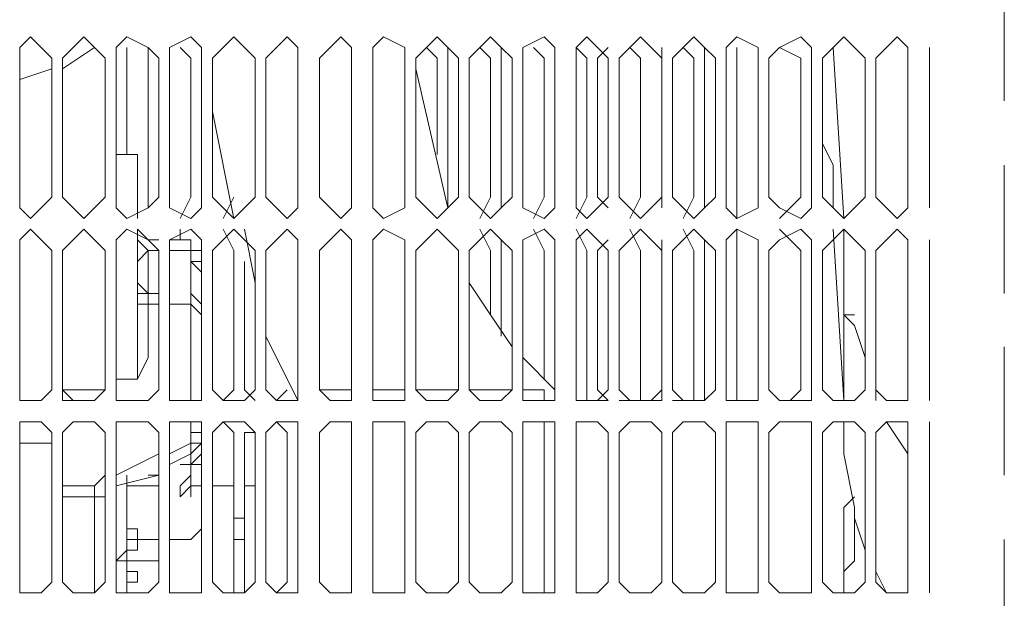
# Model space of a CAD drawing. Header units: millimetres. Extents: x 0 to 1151, y 0 to 297.
# Tile 66 of 93: x 357.97 to 361.87, y 140.21 to 142.5. Entities that reach past the tile are written whole.
import ezdxf

# ---------------------------------------------------------------- set-up
doc = ezdxf.new("R2010")
doc.units = ezdxf.units.MM
doc.header["$MEASUREMENT"] = 0
doc.layers.get('0').update_dxf_attribs({"linetype": 'CONTINUOUS'})

msp = doc.modelspace()

# ---------------------------------------------------------------- linework, layer by layer
at = {"color": 7, "linetype": 'Continuous', "lineweight": 20, "true_color": 0x000007}
for p, q in [((361.8653, 142.688), (361.8653, 142.18)), ((358.267, 142.3917), (358.14, 142.307)), ((358.3517, 141.9683), (358.3517, 142.3917)), ((358.4787, 141.799), (358.4787, 142.3917)), ((358.6903, 141.799), (358.6903, 142.3917)), ((359.664, 141.799), (359.664, 142.3917)), ((359.8757, 141.799), (359.8757, 142.3917)), ((360.5107, 141.799), (360.5107, 142.3917)), ((360.68, 141.799), (360.68, 142.3917)), ((360.8917, 141.799), (360.8917, 142.3917)), ((361.1033, 141.7567), (361.1033, 142.3917)), ((361.2303, 141.7143), (361.188, 142.3917)), ((357.9707, 141.799), (357.9707, 142.3493)), ((358.0977, 142.3493), (358.0977, 141.799)), ((358.14, 141.799), (358.14, 142.3493)), ((358.3093, 142.3493), (358.3093, 141.799)), ((358.3517, 141.799), (358.3517, 142.3493)), ((358.521, 142.3493), (358.521, 141.799)), ((358.5633, 141.799), (358.5633, 142.3493)), ((358.6903, 142.3493), (358.6903, 141.799)), ((358.7327, 141.799), (358.7327, 142.3493)), ((358.902, 142.3493), (358.902, 141.799)), ((358.9443, 141.799), (358.9443, 142.3493)), ((359.0713, 142.3493), (359.0713, 141.799)), ((359.156, 141.799), (359.156, 142.3493)), ((359.283, 142.3493), (359.283, 141.799)), ((359.3677, 141.799), (359.3677, 142.3493)), ((359.4947, 142.3493), (359.4947, 141.799)), ((359.537, 141.799), (359.537, 142.3493)), ((359.7063, 142.3493), (359.7063, 141.799)), ((359.7487, 141.799), (359.7487, 142.3493)), ((359.918, 142.3493), (359.918, 141.799)), ((359.9603, 141.799), (359.9603, 142.3493)), ((360.0873, 142.3493), (360.0873, 141.799)), ((360.172, 141.799), (360.172, 142.3493)), ((360.299, 142.3493), (360.299, 141.799)), ((360.3413, 141.799), (360.3413, 142.3493)), ((360.5107, 142.3493), (360.5107, 141.799)), ((360.553, 141.799), (360.553, 142.3493)), ((360.7223, 142.3493), (360.7223, 141.799)), ((360.7647, 141.799), (360.7647, 142.3493)), ((360.8917, 142.3493), (360.8917, 141.799)), ((360.934, 141.799), (360.934, 142.3493)), ((361.1033, 142.3493), (361.1033, 141.799)), ((361.1457, 141.799), (361.1457, 142.3493)), ((361.315, 142.3493), (361.315, 141.799)), ((361.3573, 141.799), (361.3573, 142.3493)), ((361.4843, 142.3493), (361.4843, 141.799)), ((358.0977, 142.307), (357.9707, 142.2647)), ((359.537, 142.307), (359.664, 141.7567)), ((360.7223, 141.799), (360.7223, 142.307)), ((361.569, 142.307), (361.569, 141.799)), ((357.9707, 141.926), (357.9707, 142.2647)), ((358.7327, 142.1377), (358.8173, 141.7143)), ((361.188, 141.926), (361.1457, 142.0107)), ((357.9707, 141.9683), (357.9707, 141.9683)), ((358.3517, 141.9683), (358.4363, 141.9683)), ((358.4363, 141.7143), (358.4363, 141.9683)), ((361.188, 141.7567), (361.188, 141.926)), ((361.8653, 141.926), (361.8653, 141.418)), ((358.4787, 141.799), (358.4787, 141.7567)), ((358.6057, 141.7143), (358.648, 141.799)), ((358.6903, 141.799), (358.6903, 141.7567)), ((358.775, 141.7143), (358.8173, 141.799)), ((359.664, 141.799), (359.664, 141.7567)), ((359.791, 141.7143), (359.8333, 141.799)), ((359.8757, 141.799), (359.8757, 141.7567)), ((360.0027, 141.7143), (360.045, 141.799)), ((360.0873, 141.799), (360.0873, 141.7567)), ((360.172, 141.7143), (360.2143, 141.799)), ((360.2567, 141.799), (360.299, 141.7567)), ((360.3837, 141.7143), (360.426, 141.799)), ((360.5107, 141.799), (360.5107, 141.7567)), ((360.5953, 141.7143), (360.6377, 141.799)), ((360.68, 141.799), (360.68, 141.7567)), ((360.807, 141.7143), (360.807, 141.799)), ((360.8917, 141.799), (360.8917, 141.7567)), ((360.9763, 141.7143), (361.061, 141.799)), ((358.4363, 141.672), (358.4363, 141.5873)), ((358.4363, 141.0793), (358.4363, 141.672)), ((358.6057, 141.6297), (358.6057, 141.672)), ((358.8597, 141.672), (358.902, 141.4603)), ((361.2303, 140.9947), (361.188, 141.672)), ((361.2303, 141.3333), (361.2303, 141.672)), ((358.4787, 141.6297), (358.4787, 141.6297)), ((358.6903, 141.037), (358.6903, 141.6297)), ((359.8757, 141.2487), (359.8757, 141.6297)), ((360.5107, 141.037), (360.5107, 141.6297)), ((360.68, 141.037), (360.68, 141.6297)), ((360.8917, 141.037), (360.8917, 141.6297)), ((361.1033, 141.037), (361.1033, 141.6297)), ((357.9707, 141.037), (357.9707, 141.5873)), ((358.0977, 141.5873), (358.0977, 141.037)), ((358.14, 141.037), (358.14, 141.5873)), ((358.3093, 141.5873), (358.3093, 141.037)), ((358.3517, 141.037), (358.3517, 141.5873)), ((358.4363, 141.5873), (358.4363, 141.5873)), ((358.4787, 141.5873), (358.4787, 141.3757)), ((358.4787, 141.5873), (358.521, 141.5873)), ((358.4787, 141.5873), (358.4787, 141.545)), ((358.521, 141.5873), (358.521, 141.037)), ((358.5633, 141.037), (358.5633, 141.5873)), ((358.648, 141.5873), (358.648, 141.5873)), ((358.6903, 141.5027), (358.6903, 141.5873)), ((358.6903, 141.5873), (358.6903, 141.037)), ((358.7327, 141.037), (358.7327, 141.5873)), ((358.902, 141.5873), (358.902, 141.037)), ((358.9443, 141.037), (358.9443, 141.5873)), ((359.0713, 141.5873), (359.0713, 141.037)), ((359.156, 141.037), (359.156, 141.5873)), ((359.283, 141.5873), (359.283, 141.037)), ((359.3677, 141.037), (359.3677, 141.5873)), ((359.4947, 141.5873), (359.4947, 141.037)), ((359.537, 141.037), (359.537, 141.5873)), ((359.7063, 141.5873), (359.7063, 141.037)), ((359.7487, 141.037), (359.7487, 141.5873)), ((359.918, 141.5873), (359.918, 141.037)), ((359.9603, 141.037), (359.9603, 141.5873)), ((360.0873, 141.5873), (360.0873, 141.037)), ((360.172, 141.037), (360.172, 141.5873)), ((360.299, 141.5873), (360.299, 141.037)), ((360.3413, 141.037), (360.3413, 141.5873)), ((360.5107, 141.5873), (360.5107, 141.037)), ((360.553, 141.037), (360.553, 141.5873)), ((360.7223, 141.5873), (360.7223, 141.037)), ((360.7647, 141.037), (360.7647, 141.5873)), ((360.8917, 141.5873), (360.8917, 141.037)), ((360.934, 141.037), (360.934, 141.5873)), ((361.1033, 141.5873), (361.1033, 141.037)), ((361.1457, 141.037), (361.1457, 141.5873)), ((361.315, 141.5873), (361.315, 141.037)), ((361.3573, 141.037), (361.3573, 141.5873)), ((361.4843, 141.5873), (361.4843, 141.037)), ((358.4363, 141.545), (358.4363, 141.4603)), ((358.6903, 141.545), (358.648, 141.545)), ((358.6903, 141.545), (358.6903, 141.545)), ((358.8597, 141.545), (358.8597, 141.037)), ((360.7223, 141.0793), (360.7223, 141.545)), ((361.569, 141.545), (361.569, 141.0793)), ((358.4363, 141.418), (358.4363, 141.4603)), ((358.4787, 141.418), (358.521, 141.418)), ((358.4787, 141.418), (358.4787, 141.164)), ((358.4787, 141.3757), (358.521, 141.3757)), ((358.4787, 141.3757), (358.521, 141.3757)), ((358.648, 141.3757), (358.648, 141.3757)), ((361.2303, 141.3333), (361.2303, 141.3757)), ((358.4363, 141.3333), (358.4363, 141.291)), ((361.2303, 141.3333), (361.2727, 141.3333)), ((361.2727, 141.3333), (361.2727, 141.3333)), ((358.648, 141.291), (358.648, 140.9947)), ((358.9443, 141.2487), (359.0713, 140.9947)), ((358.4363, 141.2063), (358.4363, 141.2063)), ((361.8653, 141.2063), (361.8653, 140.6983)), ((359.9603, 141.164), (360.0873, 141.037)), ((361.2303, 141.037), (361.2303, 141.1217)), ((358.3517, 141.0793), (358.4363, 141.0793)), ((358.4363, 141.0793), (358.4363, 141.0793)), ((358.14, 141.037), (358.1823, 141.037)), ((358.14, 140.9947), (358.14, 141.037)), ((358.14, 141.037), (358.3093, 141.037)), ((358.6903, 141.037), (358.6903, 140.9947)), ((358.775, 140.9947), (358.8173, 141.037)), ((358.8597, 141.037), (358.902, 140.9947)), ((358.9867, 140.9947), (359.029, 141.037)), ((359.029, 141.037), (359.029, 141.037)), ((359.0713, 140.9947), (359.0713, 141.037)), ((359.0713, 141.037), (359.0713, 141.037)), ((359.156, 141.037), (359.283, 141.037)), ((359.3677, 141.037), (359.4947, 141.037)), ((359.537, 141.037), (359.7063, 141.037)), ((359.7487, 141.037), (359.918, 141.037)), ((359.9603, 141.037), (360.045, 141.037)), ((360.045, 140.9947), (360.045, 141.037)), ((360.2143, 140.9947), (360.2143, 141.037)), ((360.2567, 141.037), (360.299, 140.9947)), ((360.426, 140.9947), (360.426, 141.037)), ((360.5107, 141.037), (360.5107, 140.9947)), ((360.6377, 140.9947), (360.6377, 141.037)), ((360.68, 141.037), (360.68, 140.9947)), ((360.807, 140.9947), (360.807, 141.037)), ((360.8917, 141.037), (360.8917, 140.9947)), ((361.0187, 140.9947), (361.061, 141.037)), ((361.1033, 141.037), (361.1033, 140.9947)), ((361.2303, 140.9947), (361.2303, 141.037)), ((361.3573, 140.9947), (361.3573, 141.037)), ((358.14, 140.9947), (358.1823, 140.9947)), ((359.0713, 140.9947), (359.0713, 140.9947)), ((360.172, 140.9947), (360.172, 140.9947)), ((360.172, 140.9947), (360.299, 140.9947)), ((360.3413, 140.9947), (360.5107, 140.9947)), ((360.553, 140.9947), (360.68, 140.9947)), ((360.7647, 140.9947), (360.8917, 140.9947)), ((360.9763, 140.9947), (361.1033, 140.9947)), ((361.188, 140.9947), (361.2303, 140.9947)), ((357.9707, 140.91), (357.9707, 140.8253)), ((358.1823, 140.91), (358.1823, 140.91)), ((358.648, 140.8677), (358.648, 140.91)), ((358.648, 140.91), (358.648, 140.8677)), ((359.0713, 140.2327), (359.0713, 140.91)), ((359.0713, 140.2327), (359.0713, 140.91)), ((359.0713, 140.91), (359.0713, 140.2327)), ((359.0713, 140.91), (359.0713, 140.2327)), ((360.045, 140.2327), (360.045, 140.91)), ((361.2303, 140.8677), (361.2303, 140.91)), ((361.4843, 140.783), (361.3997, 140.91)), ((357.9707, 140.275), (357.9707, 140.8677)), ((358.0977, 140.8677), (358.0977, 140.275)), ((358.14, 140.8677), (358.14, 140.8253)), ((358.14, 140.275), (358.14, 140.8677)), ((358.3093, 140.8677), (358.3093, 140.275)), ((358.3517, 140.275), (358.3517, 140.8677)), ((358.521, 140.8677), (358.521, 140.275)), ((358.5633, 140.275), (358.5633, 140.8677)), ((358.648, 140.8677), (358.648, 140.8677)), ((358.648, 140.8253), (358.648, 140.8677)), ((358.648, 140.8677), (358.6903, 140.8677)), ((358.648, 140.8677), (358.6903, 140.8677)), ((358.648, 140.8677), (358.648, 140.8677)), ((358.6903, 140.8677), (358.6903, 140.275)), ((358.6903, 140.656), (358.6903, 140.8677)), ((358.7327, 140.275), (358.7327, 140.8677)), ((358.902, 140.8677), (358.902, 140.275)), ((358.9443, 140.275), (358.9443, 140.8677)), ((359.0713, 140.8677), (359.0713, 140.275)), ((359.156, 140.275), (359.156, 140.8677)), ((359.283, 140.8677), (359.283, 140.275)), ((359.3677, 140.275), (359.3677, 140.8677)), ((359.4947, 140.8677), (359.4947, 140.275)), ((359.537, 140.275), (359.537, 140.8677)), ((359.7063, 140.8677), (359.7063, 140.275)), ((359.7487, 140.275), (359.7487, 140.8677)), ((359.918, 140.8677), (359.918, 140.275)), ((359.9603, 140.275), (359.9603, 140.8677)), ((360.0873, 140.8677), (360.0873, 140.275)), ((360.172, 140.275), (360.172, 140.8677)), ((360.299, 140.8677), (360.299, 140.275)), ((360.3413, 140.275), (360.3413, 140.8677)), ((360.5107, 140.8677), (360.5107, 140.275)), ((360.553, 140.275), (360.553, 140.8677)), ((360.7223, 140.8677), (360.7223, 140.275)), ((360.7647, 140.275), (360.7647, 140.8677)), ((360.8917, 140.8677), (360.8917, 140.275)), ((360.934, 140.275), (360.934, 140.8677)), ((361.1033, 140.8677), (361.1033, 140.275)), ((361.1457, 140.275), (361.1457, 140.8677)), ((361.2303, 140.8677), (361.2303, 140.8677)), ((361.315, 140.8677), (361.315, 140.275)), ((361.3573, 140.275), (361.3573, 140.8677)), ((361.4843, 140.8677), (361.4843, 140.275)), ((357.9707, 140.8253), (358.0977, 140.8253)), ((358.648, 140.8253), (358.6903, 140.8253)), ((360.7223, 140.3173), (360.7223, 140.8253)), ((361.569, 140.8253), (361.569, 140.3173)), ((358.521, 140.783), (358.3517, 140.6983)), ((358.648, 140.783), (358.5633, 140.7407)), ((358.648, 140.783), (358.648, 140.783)), ((358.648, 140.783), (358.648, 140.783)), ((358.648, 140.7407), (358.648, 140.783)), ((358.648, 140.783), (358.648, 140.783)), ((358.6057, 140.7407), (358.6057, 140.7407)), ((358.6057, 140.7407), (358.6057, 140.7407)), ((358.6057, 140.7407), (358.6057, 140.7407)), ((358.648, 140.7407), (358.6057, 140.7407)), ((358.3093, 140.6983), (358.267, 140.656)), ((358.521, 140.6983), (358.3517, 140.656)), ((358.394, 140.4867), (358.394, 140.6983)), ((358.521, 140.6983), (358.4787, 140.6983)), ((361.569, 140.656), (361.569, 140.6983)), ((358.14, 140.656), (358.267, 140.656)), ((358.267, 140.656), (358.14, 140.656)), ((358.267, 140.656), (358.267, 140.6137)), ((358.267, 140.656), (358.267, 140.656)), ((358.394, 140.2327), (358.394, 140.656)), ((358.394, 140.656), (358.521, 140.656)), ((358.5633, 140.4867), (358.5633, 140.656)), ((358.5633, 140.656), (358.5633, 140.656)), ((358.648, 140.656), (358.6057, 140.6137)), ((358.6057, 140.656), (358.6057, 140.6137)), ((358.648, 140.6137), (358.648, 140.656)), ((358.648, 140.656), (358.6903, 140.656)), ((358.648, 140.656), (358.6903, 140.656)), ((358.7327, 140.656), (358.8173, 140.656)), ((358.8173, 140.2327), (358.8173, 140.656)), ((358.8597, 140.656), (358.8597, 140.5713)), ((358.902, 140.656), (358.8597, 140.656)), ((358.8597, 140.656), (358.8597, 140.656)), ((358.8597, 140.6137), (358.8597, 140.656)), ((358.902, 140.656), (358.902, 140.5713)), ((358.14, 140.6137), (358.2247, 140.6137)), ((358.267, 140.6137), (358.2247, 140.6137)), ((358.267, 140.6137), (358.3093, 140.6137)), ((358.267, 140.6137), (358.267, 140.6137)), ((358.267, 140.275), (358.267, 140.6137)), ((358.3093, 140.6137), (358.267, 140.6137)), ((358.8597, 140.4867), (358.8597, 140.6137)), ((361.2727, 140.6137), (361.2303, 140.5713)), ((358.8597, 140.2327), (358.8597, 140.5713)), ((358.902, 140.5713), (358.902, 140.275)), ((361.2303, 140.5713), (361.2303, 140.2327)), ((361.2303, 140.3173), (361.2303, 140.5713)), ((358.8173, 140.2327), (358.8173, 140.529)), ((361.2727, 140.529), (361.2727, 140.529)), ((358.394, 140.4867), (358.394, 140.2327)), ((358.394, 140.2327), (358.394, 140.4867)), ((358.5633, 140.4443), (358.5633, 140.4867)), ((358.394, 140.4443), (358.521, 140.4443)), ((358.5633, 140.402), (358.5633, 140.4443)), ((358.5633, 140.4443), (358.648, 140.4443)), ((358.648, 140.4443), (358.5633, 140.4443)), ((358.5633, 140.4443), (358.648, 140.4443)), ((358.648, 140.4443), (358.648, 140.4443)), ((358.8173, 140.4443), (358.8597, 140.4443)), ((361.2303, 140.2327), (361.2303, 140.4443)), ((361.8653, 140.4443), (361.8653, 139.9363)), ((358.3517, 140.3597), (358.394, 140.402)), ((358.5633, 140.3597), (358.5633, 140.402)), ((358.3517, 140.3597), (358.3517, 140.2327)), ((358.3517, 140.275), (358.3517, 140.3597)), ((358.3517, 140.3597), (358.3517, 140.275)), ((358.3517, 140.275), (358.3517, 140.3597)), ((358.394, 140.3597), (358.521, 140.3597)), ((358.5633, 140.3597), (358.5633, 140.3173)), ((358.5633, 140.3597), (358.5633, 140.3597)), ((358.394, 140.3173), (358.4363, 140.3173)), ((358.4363, 140.275), (358.4363, 140.3173)), ((358.4363, 140.275), (358.4363, 140.3173)), ((358.4363, 140.3173), (358.4363, 140.275)), ((358.4363, 140.3173), (358.4363, 140.275)), ((358.5633, 140.275), (358.5633, 140.3173)), ((361.2303, 140.275), (361.2303, 140.3173)), ((361.3997, 140.2327), (361.3573, 140.3173)), ((358.267, 140.275), (358.267, 140.2327)), ((358.5633, 140.2327), (358.5633, 140.275)), ((358.9867, 140.2327), (359.029, 140.275)), ((361.2303, 140.275), (361.2303, 140.2327)), ((361.2303, 140.275), (361.2303, 140.275)), ((361.2303, 140.275), (361.2303, 140.275)), ((361.2303, 140.275), (361.2303, 140.275))]:
    msp.add_line(p, q, dxfattribs=at)
for points in [[(358.0977, 142.3493), (358.0553, 142.3917), (358.013, 142.434), (357.9707, 142.3917), (357.9707, 142.3493)], [(358.3093, 142.3493), (358.267, 142.3917), (358.2247, 142.434), (358.1823, 142.3917), (358.14, 142.3493)], [(358.521, 142.3493), (358.4787, 142.3917), (358.394, 142.434), (358.3517, 142.3917), (358.3517, 142.3493)], [(358.6903, 142.3493), (358.6903, 142.3917), (358.648, 142.434), (358.5633, 142.3917), (358.5633, 142.3493)], [(358.902, 142.3493), (358.8597, 142.3917), (358.8173, 142.434), (358.775, 142.3917), (358.7327, 142.3493)], [(359.0713, 142.3493), (359.0713, 142.3917), (359.029, 142.434), (358.9867, 142.3917), (358.9443, 142.3493)], [(359.283, 142.3493), (359.283, 142.3917), (359.2407, 142.434), (359.1983, 142.3917), (359.156, 142.3493)], [(359.4947, 142.3493), (359.4947, 142.3917), (359.41, 142.434), (359.3677, 142.3917), (359.3677, 142.3493)], [(359.7063, 142.3493), (359.664, 142.3917), (359.6217, 142.434), (359.5793, 142.3917), (359.537, 142.3493)], [(359.918, 142.3493), (359.8757, 142.3917), (359.8333, 142.434), (359.791, 142.3917), (359.7487, 142.3493)], [(360.0873, 142.3493), (360.0873, 142.3917), (360.045, 142.434), (359.9603, 142.3917), (359.9603, 142.3493)], [(360.299, 142.3493), (360.2567, 142.3917), (360.2143, 142.434), (360.172, 142.3917), (360.172, 142.3493)], [(360.5107, 142.3493), (360.4683, 142.3917), (360.426, 142.434), (360.3837, 142.3917), (360.3413, 142.3493)], [(360.7223, 142.3493), (360.68, 142.3917), (360.6377, 142.434), (360.5953, 142.3917), (360.553, 142.3493)], [(360.8917, 142.3493), (360.8917, 142.3917), (360.807, 142.434), (360.7647, 142.3917), (360.7647, 142.3493)], [(361.1033, 142.3493), (361.1033, 142.3917), (361.061, 142.434), (360.9763, 142.3917), (360.934, 142.3493)], [(361.315, 142.3493), (361.2727, 142.3917), (361.2303, 142.434), (361.188, 142.3917), (361.1457, 142.3493)], [(361.4843, 142.3493), (361.4843, 142.3917), (361.442, 142.434), (361.3997, 142.3917), (361.3573, 142.3493)], [(358.3517, 141.9683), (358.3517, 142.3917), (358.3517, 141.926)], [(358.394, 142.3917), (358.394, 142.3493), (358.394, 141.9683)], [(358.6057, 142.3917), (358.648, 142.3493), (358.648, 141.799)], [(359.5793, 142.3917), (359.6217, 142.3493), (359.6217, 141.9683)], [(359.791, 142.3917), (359.8333, 142.3493), (359.8333, 141.799)], [(360.0027, 142.3917), (360.045, 142.3493), (360.045, 141.799)], [(360.0873, 141.799), (360.0873, 142.3493), (360.0873, 142.3917)], [(360.172, 142.3917), (360.2143, 142.3493), (360.2143, 141.799)], [(360.2567, 141.799), (360.2567, 142.3493), (360.299, 142.3917)], [(360.3837, 142.3917), (360.426, 142.3493), (360.426, 141.799)], [(360.5953, 142.3917), (360.6377, 142.3493), (360.6377, 141.799)], [(360.807, 142.3917), (360.807, 142.3493), (360.807, 141.799)], [(360.9763, 142.3917), (361.061, 142.3493), (361.061, 141.799)], [(361.569, 141.7567), (361.569, 141.799), (361.569, 142.3493), (361.569, 142.3917)], [(357.9707, 141.799), (357.9707, 141.7567), (358.013, 141.7143), (358.0553, 141.7567), (358.0977, 141.799)], [(358.14, 141.799), (358.1823, 141.7567), (358.2247, 141.7143), (358.267, 141.7567), (358.3093, 141.799)], [(358.3517, 141.799), (358.3517, 141.7567), (358.394, 141.7143), (358.4787, 141.7567), (358.521, 141.799)], [(358.5633, 141.799), (358.5633, 141.7567), (358.648, 141.7143), (358.6903, 141.7567), (358.6903, 141.799)], [(358.7327, 141.799), (358.775, 141.7567), (358.8173, 141.7143), (358.8597, 141.7567), (358.902, 141.799)], [(358.9443, 141.799), (358.9867, 141.7567), (359.029, 141.7143), (359.0713, 141.7567), (359.0713, 141.799)], [(359.156, 141.799), (359.1983, 141.7567), (359.2407, 141.7143), (359.283, 141.7567), (359.283, 141.799)], [(359.3677, 141.799), (359.3677, 141.7567), (359.41, 141.7143), (359.4947, 141.7567), (359.4947, 141.799)], [(359.537, 141.799), (359.5793, 141.7567), (359.6217, 141.7143), (359.664, 141.7567), (359.7063, 141.799)], [(359.7487, 141.799), (359.791, 141.7567), (359.8333, 141.7143), (359.8757, 141.7567), (359.918, 141.799)], [(359.9603, 141.799), (359.9603, 141.7567), (360.045, 141.7143), (360.0873, 141.7567), (360.0873, 141.799)], [(360.172, 141.799), (360.172, 141.7567), (360.2143, 141.7143), (360.2567, 141.7567), (360.299, 141.799)], [(360.3413, 141.799), (360.3837, 141.7567), (360.426, 141.7143), (360.4683, 141.7567), (360.5107, 141.799)], [(360.553, 141.799), (360.5953, 141.7567), (360.6377, 141.7143), (360.68, 141.7567), (360.7223, 141.799)], [(360.7647, 141.799), (360.7647, 141.7567), (360.807, 141.7143), (360.8917, 141.7567), (360.8917, 141.799)], [(360.934, 141.799), (360.9763, 141.7567), (361.061, 141.7143), (361.1033, 141.7567), (361.1033, 141.799)], [(361.1457, 141.799), (361.188, 141.7567), (361.2303, 141.7143), (361.2727, 141.7567), (361.315, 141.799)], [(361.3573, 141.799), (361.3997, 141.7567), (361.442, 141.7143), (361.4843, 141.7567), (361.4843, 141.799)], [(358.0977, 141.5873), (358.0553, 141.6297), (358.013, 141.672), (357.9707, 141.6297), (357.9707, 141.5873)], [(358.3093, 141.5873), (358.267, 141.6297), (358.2247, 141.672), (358.1823, 141.6297), (358.14, 141.5873)], [(358.521, 141.5873), (358.4787, 141.6297), (358.394, 141.672), (358.3517, 141.6297), (358.3517, 141.5873)], [(358.4363, 141.2063), (358.4363, 141.545), (358.4787, 141.5873), (358.4363, 141.6297), (358.4363, 141.672), (358.4363, 141.545)], [(358.4363, 141.672), (358.4787, 141.6297), (358.521, 141.6297)], [(358.6903, 141.5873), (358.6903, 141.6297), (358.648, 141.672), (358.5633, 141.6297), (358.5633, 141.5873)], [(358.902, 141.5873), (358.8597, 141.6297), (358.8173, 141.672), (358.775, 141.6297), (358.7327, 141.5873)], [(358.775, 141.672), (358.8173, 141.5873), (358.8173, 141.037)], [(359.0713, 141.5873), (359.0713, 141.6297), (359.029, 141.672), (358.9867, 141.6297), (358.9443, 141.5873)], [(359.283, 141.5873), (359.283, 141.6297), (359.2407, 141.672), (359.1983, 141.6297), (359.156, 141.5873)], [(359.4947, 141.5873), (359.4947, 141.6297), (359.41, 141.672), (359.3677, 141.6297), (359.3677, 141.5873)], [(359.7063, 141.5873), (359.664, 141.6297), (359.6217, 141.672), (359.5793, 141.6297), (359.537, 141.5873)], [(359.918, 141.5873), (359.8757, 141.6297), (359.8333, 141.672), (359.791, 141.6297), (359.7487, 141.5873)], [(359.791, 141.672), (359.8333, 141.5873), (359.8333, 141.3333)], [(360.0873, 141.5873), (360.0873, 141.6297), (360.045, 141.672), (359.9603, 141.6297), (359.9603, 141.5873)], [(360.0027, 141.672), (360.045, 141.5873), (360.045, 141.0793)], [(360.299, 141.5873), (360.2567, 141.6297), (360.2143, 141.672), (360.172, 141.6297), (360.172, 141.5873)], [(360.172, 141.672), (360.2143, 141.5873), (360.2143, 141.037)], [(360.5107, 141.5873), (360.4683, 141.6297), (360.426, 141.672), (360.3837, 141.6297), (360.3413, 141.5873)], [(360.3837, 141.672), (360.426, 141.5873), (360.426, 141.037)], [(360.7223, 141.5873), (360.68, 141.6297), (360.6377, 141.672), (360.5953, 141.6297), (360.553, 141.5873)], [(360.5953, 141.672), (360.6377, 141.5873), (360.6377, 141.037)], [(360.8917, 141.5873), (360.8917, 141.6297), (360.807, 141.672), (360.7647, 141.6297), (360.7647, 141.5873)], [(360.807, 141.672), (360.807, 141.5873), (360.807, 141.037)], [(361.1033, 141.5873), (361.1033, 141.6297), (361.061, 141.672), (360.9763, 141.6297), (360.934, 141.5873)], [(360.9763, 141.672), (361.061, 141.5873), (361.061, 141.037)], [(361.315, 141.5873), (361.2727, 141.6297), (361.2303, 141.672), (361.188, 141.6297), (361.1457, 141.5873)], [(361.4843, 141.5873), (361.4843, 141.6297), (361.442, 141.672), (361.3997, 141.6297), (361.3573, 141.5873)], [(358.648, 141.5873), (358.648, 141.6297), (358.5633, 141.6297)], [(360.0873, 141.037), (360.0873, 141.5873), (360.0873, 141.6297)], [(360.2567, 141.037), (360.2567, 141.5873), (360.299, 141.6297)], [(361.569, 140.9947), (361.569, 141.037), (361.569, 141.5873), (361.569, 141.6297)], [(358.5633, 141.5873), (358.648, 141.5873), (358.6903, 141.5873)], [(358.648, 141.5873), (358.648, 141.545), (358.6903, 141.545)], [(358.5633, 141.3757), (358.648, 141.3757), (358.648, 141.545)], [(358.648, 141.545), (358.6903, 141.5027), (358.6903, 141.3757)], [(358.4363, 141.4603), (358.4787, 141.418), (358.4363, 141.418)], [(359.7487, 141.4603), (359.8333, 141.3333), (359.918, 141.2063)], [(358.648, 141.418), (358.6903, 141.3757), (358.6903, 141.3333), (358.648, 141.3757)], [(358.521, 141.3757), (358.4787, 141.3757), (358.4787, 141.164), (358.4363, 141.0793)], [(358.4363, 141.3757), (358.4787, 141.3757), (358.4363, 141.3757), (358.4363, 141.3333)], [(358.648, 140.9947), (358.648, 141.3757), (358.5633, 141.3757)], [(361.315, 141.164), (361.2727, 141.291), (361.2303, 141.3333), (361.2303, 140.9947)], [(357.9707, 141.037), (357.9707, 140.9947), (358.0553, 140.9947), (358.0977, 141.037)], [(358.14, 141.037), (358.1823, 140.9947), (358.267, 140.9947), (358.3093, 141.037)], [(358.3517, 141.037), (358.3517, 140.9947), (358.4787, 140.9947), (358.521, 141.037)], [(358.5633, 141.037), (358.5633, 140.9947), (358.6903, 140.9947), (358.6903, 141.037)], [(358.7327, 141.037), (358.775, 140.9947), (358.8597, 140.9947), (358.902, 141.037)], [(358.9443, 141.037), (358.9867, 140.9947), (359.0713, 140.9947), (359.0713, 141.037)], [(359.156, 141.037), (359.1983, 140.9947), (359.283, 140.9947), (359.283, 141.037)], [(359.3677, 141.037), (359.3677, 140.9947), (359.4947, 140.9947), (359.4947, 141.037)], [(359.537, 141.037), (359.5793, 140.9947), (359.664, 140.9947), (359.7063, 141.037)], [(359.7487, 141.037), (359.791, 140.9947), (359.8757, 140.9947), (359.918, 141.037)], [(359.9603, 141.037), (359.9603, 140.9947), (360.0873, 140.9947), (360.0873, 141.037)], [(360.172, 141.037), (360.172, 140.9947), (360.2567, 140.9947), (360.299, 141.037)], [(360.3413, 141.037), (360.3837, 140.9947), (360.4683, 140.9947), (360.5107, 141.037)], [(360.553, 141.037), (360.5953, 140.9947), (360.68, 140.9947), (360.7223, 141.037)], [(360.7647, 141.037), (360.7647, 140.9947), (360.8917, 140.9947), (360.8917, 141.037)], [(360.934, 141.037), (360.9763, 140.9947), (361.1033, 140.9947), (361.1033, 141.037)], [(361.1457, 141.037), (361.188, 140.9947), (361.2727, 140.9947), (361.315, 141.037)], [(361.3573, 141.037), (361.3997, 140.9947), (361.4843, 140.9947), (361.4843, 141.037)], [(358.0977, 140.8677), (358.0553, 140.91), (358.013, 140.91), (357.9707, 140.91), (357.9707, 140.8677)], [(358.3093, 140.8677), (358.267, 140.91), (358.2247, 140.91), (358.1823, 140.91), (358.14, 140.8677)], [(358.521, 140.8677), (358.4787, 140.91), (358.394, 140.91), (358.3517, 140.91), (358.3517, 140.8677)], [(358.6903, 140.8677), (358.6903, 140.91), (358.648, 140.91), (358.5633, 140.91), (358.5633, 140.8677)], [(358.902, 140.8677), (358.8597, 140.91), (358.8173, 140.91), (358.775, 140.91), (358.7327, 140.8677)], [(358.775, 140.91), (358.8173, 140.8677), (358.8173, 140.656)], [(359.0713, 140.8677), (359.0713, 140.91), (359.029, 140.91), (358.9867, 140.91), (358.9443, 140.8677)], [(358.9867, 140.91), (359.029, 140.8677), (359.029, 140.275)], [(359.283, 140.8677), (359.283, 140.91), (359.2407, 140.91), (359.1983, 140.91), (359.156, 140.8677)], [(359.4947, 140.8677), (359.4947, 140.91), (359.41, 140.91), (359.3677, 140.91), (359.3677, 140.8677)], [(359.7063, 140.8677), (359.664, 140.91), (359.6217, 140.91), (359.5793, 140.91), (359.537, 140.8677)], [(359.918, 140.8677), (359.8757, 140.91), (359.8333, 140.91), (359.791, 140.91), (359.7487, 140.8677)], [(360.0873, 140.8677), (360.0873, 140.91), (360.045, 140.91), (359.9603, 140.91), (359.9603, 140.8677)], [(360.299, 140.8677), (360.2567, 140.91), (360.2143, 140.91), (360.172, 140.91), (360.172, 140.8677)], [(360.5107, 140.8677), (360.4683, 140.91), (360.426, 140.91), (360.3837, 140.91), (360.3413, 140.8677)], [(360.7223, 140.8677), (360.68, 140.91), (360.6377, 140.91), (360.5953, 140.91), (360.553, 140.8677)], [(360.8917, 140.8677), (360.8917, 140.91), (360.807, 140.91), (360.7647, 140.91), (360.7647, 140.8677)], [(361.1033, 140.8677), (361.1033, 140.91), (361.061, 140.91), (360.9763, 140.91), (360.934, 140.8677)], [(361.315, 140.8677), (361.2727, 140.91), (361.2303, 140.91), (361.188, 140.91), (361.1457, 140.8677)], [(361.2303, 140.91), (361.2303, 140.783), (361.2727, 140.5713)], [(361.4843, 140.8677), (361.4843, 140.91), (361.442, 140.91), (361.3997, 140.91), (361.3573, 140.8677)], [(361.569, 140.2327), (361.569, 140.275), (361.569, 140.8677), (361.569, 140.91)], [(358.648, 140.8253), (358.648, 140.8677), (358.6903, 140.8677), (358.6903, 140.8253), (358.648, 140.783)], [(358.8597, 140.656), (358.8597, 140.8677), (358.902, 140.8677)], [(358.648, 140.783), (358.648, 140.8253), (358.5633, 140.783)], [(358.6057, 140.656), (358.648, 140.6983), (358.648, 140.7407)], [(358.394, 140.656), (358.394, 140.4867), (358.4363, 140.4867)], [(358.648, 140.4443), (358.6903, 140.4867), (358.6903, 140.656), (358.648, 140.656), (358.648, 140.6137)], [(358.8173, 140.529), (358.8597, 140.529), (358.8597, 140.5713)], [(361.315, 140.402), (361.2727, 140.529), (361.2727, 140.5713), (361.2727, 140.3597)], [(358.4363, 140.4867), (358.4363, 140.4443), (358.394, 140.4443)], [(358.394, 140.402), (358.4363, 140.402), (358.4363, 140.4443), (358.394, 140.4443), (358.521, 140.4443)], [(361.2727, 140.3597), (361.2303, 140.3173), (361.2303, 140.275), (361.2303, 140.3173)], [(357.9707, 140.275), (357.9707, 140.2327), (358.013, 140.2327), (358.0553, 140.2327), (358.0977, 140.275)], [(358.14, 140.275), (358.1823, 140.2327), (358.2247, 140.2327), (358.267, 140.2327), (358.3093, 140.275)], [(358.3517, 140.275), (358.3517, 140.2327), (358.394, 140.2327), (358.4787, 140.2327), (358.521, 140.275)], [(358.394, 140.2327), (358.394, 140.275), (358.4363, 140.275)], [(358.5633, 140.275), (358.5633, 140.2327), (358.648, 140.2327), (358.6903, 140.2327), (358.6903, 140.275)], [(358.7327, 140.275), (358.775, 140.2327), (358.8173, 140.2327), (358.8597, 140.2327), (358.902, 140.275)], [(358.9443, 140.275), (358.9867, 140.2327), (359.029, 140.2327), (359.0713, 140.2327), (359.0713, 140.275)], [(359.156, 140.275), (359.1983, 140.2327), (359.2407, 140.2327), (359.283, 140.2327), (359.283, 140.275)], [(359.3677, 140.275), (359.3677, 140.2327), (359.41, 140.2327), (359.4947, 140.2327), (359.4947, 140.275)], [(359.537, 140.275), (359.5793, 140.2327), (359.6217, 140.2327), (359.664, 140.2327), (359.7063, 140.275)], [(359.7487, 140.275), (359.791, 140.2327), (359.8333, 140.2327), (359.8757, 140.2327), (359.918, 140.275)], [(359.9603, 140.275), (359.9603, 140.2327), (360.045, 140.2327), (360.0873, 140.2327), (360.0873, 140.275)], [(360.172, 140.275), (360.172, 140.2327), (360.2143, 140.2327), (360.2567, 140.2327), (360.299, 140.275)], [(360.3413, 140.275), (360.3837, 140.2327), (360.426, 140.2327), (360.4683, 140.2327), (360.5107, 140.275)], [(360.553, 140.275), (360.5953, 140.2327), (360.6377, 140.2327), (360.68, 140.2327), (360.7223, 140.275)], [(360.7647, 140.275), (360.7647, 140.2327), (360.807, 140.2327), (360.8917, 140.2327), (360.8917, 140.275)], [(360.934, 140.275), (360.9763, 140.2327), (361.061, 140.2327), (361.1033, 140.2327), (361.1033, 140.275)], [(361.1457, 140.275), (361.188, 140.2327), (361.2303, 140.2327), (361.2727, 140.2327), (361.315, 140.275)], [(361.3573, 140.275), (361.3997, 140.2327), (361.442, 140.2327), (361.4843, 140.2327), (361.4843, 140.275)]]:
    msp.add_lwpolyline(points, dxfattribs=at)
for points in [[(358.6903, 140.7407), (358.6903, 140.783), (358.648, 140.7407)], [(358.648, 140.7407), (358.648, 140.656)], [(358.6903, 140.4867), (358.648, 140.4443)], [(358.394, 140.3597), (358.3517, 140.3597)]]:
    msp.add_lwpolyline(points, close=True, dxfattribs=at)

doc.saveas('drawing.dxf')
